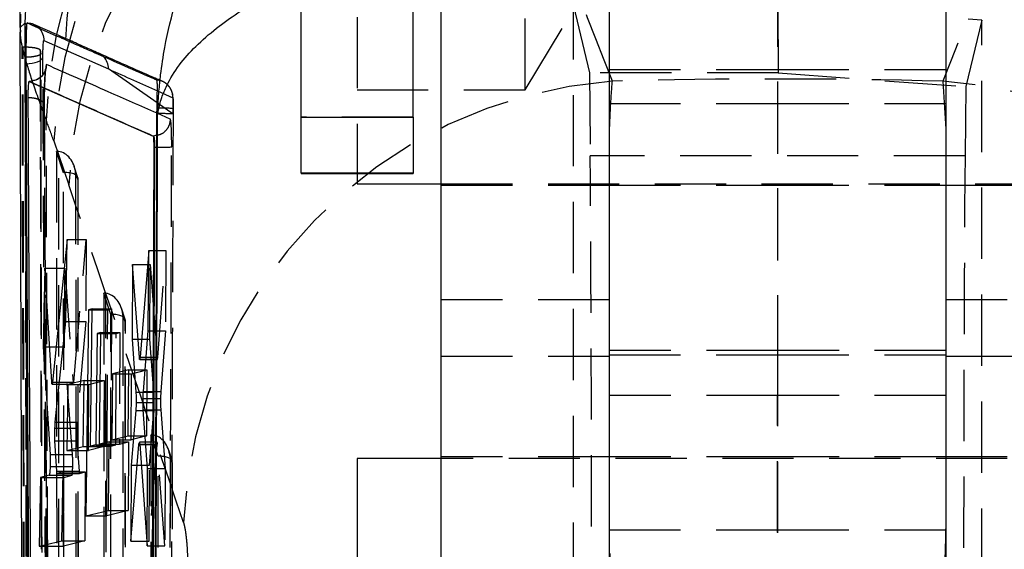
# Model space of a CAD drawing. Extents: x 41 to 411, y 12 to 288.
# Tile 15 of 24: x 253 to 271, y 254 to 264. Entities that reach past the tile are written whole.
import ezdxf

# ---------------------------------------------------------------- set-up
doc = ezdxf.new("R2010")
doc.units = 0
doc.linetypes.add('HIDDEN', pattern=[1.905, 1.27, -0.635])
doc.layers.get('0').update_dxf_attribs({"linetype": 'CONTINUOUS'})

msp = doc.modelspace()

# ---------------------------------------------------------------- linework, layer by layer
at = {"color": 7, "linetype": 'HIDDEN'}
for p, q in [((266.904568, 270.255849), (266.904568, 257.782225)), ((266.904568, 266.463798), (266.904568, 257.782225)), ((259.404569, 265.706519), (259.404569, 261.014641)), ((262.404569, 262.505849), (262.404569, 265.50585)), ((262.404569, 262.505849), (263.305859, 264.005849)), ((263.261203, 249.710693), (263.26121, 263.999536)), ((263.26121, 263.999536), (263.548034, 262.805142)), ((266.905178, 264.001577), (266.915211, 262.805142)), ((253.401554, 263.853385), (253.397377, 263.534651)), ((270.547927, 263.744826), (270.258756, 262.561583)), ((270.547927, 263.744826), (270.302817, 263.762281)), ((270.547933, 249.965403), (270.547927, 263.744826)), ((253.431849, 263.270123), (253.479517, 263.082396)), ((253.431861, 263.26371), (253.431849, 263.270123)), ((253.431849, 263.270123), (253.445651, 263.270123)), ((253.467042, 249.723183), (253.431861, 263.26371)), ((253.765384, 263.152274), (253.74963, 263.214503)), ((253.74963, 263.214503), (253.749641, 263.208729)), ((253.749641, 263.208729), (253.765392, 263.147325)), ((253.765392, 263.147325), (253.765384, 263.152274)), ((253.769101, 261.408694), (253.765392, 263.147325)), ((253.771409, 261.410507), (253.767753, 263.148642)), ((263.548034, 262.805142), (263.562298, 261.325064)), ((266.915211, 262.805142), (263.548034, 262.805142)), ((263.904568, 262.866696), (266.904568, 262.866696)), ((266.904568, 262.866696), (269.904568, 262.866696)), ((266.915211, 262.805142), (270.258756, 262.561583)), ((269.85169, 262.657592), (269.904568, 261.805674)), ((270.258756, 262.561583), (270.246839, 261.325064)), ((255.841452, 262.485533), (256.11699, 262.362323)), ((259.404569, 262.505849), (262.404569, 262.505849)), ((256.121925, 262.073038), (255.838092, 262.270925)), ((263.904568, 262.260782), (266.904568, 262.260782)), ((266.904568, 262.260782), (269.904568, 262.260782)), ((256.072166, 261.983503), (255.835337, 262.087497)), ((256.122814, 262.169845), (256.121925, 262.073038)), ((256.121925, 262.073038), (256.122392, 262.073327)), ((260.404568, 262.014439), (258.404568, 262.014439)), ((253.993429, 261.59293), (254.260996, 260.810801)), ((254.042965, 261.40755), (254.048366, 248.225428)), ((254.169614, 261.027363), (254.042965, 261.40755)), ((254.087566, 248.228979), (254.082168, 261.405082)), ((270.246839, 261.325064), (263.562298, 261.325064)), ((254.426179, 260.93772), (254.35953, 261.13779)), ((254.174956, 247.987294), (254.169614, 261.027363)), ((254.383909, 261.024759), (254.389063, 248.443758)), ((254.426817, 260.895947), (254.383909, 261.024759)), ((254.431953, 248.363076), (254.426817, 260.895947)), ((254.434834, 248.313964), (254.429671, 260.91621)), ((260.904568, 260.830849), (272.904568, 260.830849)), ((260.904568, 260.805849), (263.904568, 260.805849)), ((263.904568, 260.805849), (266.904568, 260.805849)), ((266.904568, 260.805849), (269.904568, 260.805849)), ((269.904568, 260.805849), (272.904568, 260.805849)), ((254.230251, 259.833708), (254.570919, 259.833708)), ((254.35329, 257.291721), (254.570919, 259.833708)), ((254.570919, 259.833708), (254.56511, 258.377304)), ((255.687342, 259.639126), (255.993707, 259.639126)), ((255.848439, 257.738837), (255.993707, 259.639126)), ((255.993707, 259.639126), (255.987999, 258.208287)), ((255.401275, 259.389494), (255.715612, 259.389494)), ((255.710313, 258.061271), (255.715612, 259.389494)), ((255.715612, 259.389494), (255.835136, 257.734674)), ((253.83186, 259.32786), (254.189106, 259.32786)), ((254.183501, 257.923089), (254.189106, 259.32786)), ((254.189106, 259.32786), (254.340648, 257.292851)), ((254.884885, 258.880189), (254.889898, 246.642394)), ((255.011533, 258.500001), (254.884885, 258.880189)), ((254.929098, 246.645945), (254.924087, 258.877721)), ((263.904568, 258.760483), (260.904568, 258.760483)), ((272.904568, 258.760483), (269.904568, 258.760483)), ((254.680899, 258.585433), (254.956694, 258.585433)), ((254.681109, 258.601659), (255.021434, 258.601659)), ((254.947015, 256.152962), (254.956694, 258.585433)), ((254.956694, 258.585433), (255.021434, 258.601659)), ((255.016489, 246.40426), (255.011533, 258.500001)), ((255.021434, 258.601659), (255.01169, 256.152962)), ((255.268098, 258.410359), (255.20145, 258.610429)), ((254.206698, 258.377304), (254.56511, 258.377304)), ((254.56511, 258.377304), (254.409799, 256.583544)), ((255.225827, 258.497397), (255.230595, 246.860724)), ((255.268737, 258.368587), (255.225827, 258.497397)), ((255.273485, 246.780042), (255.268737, 258.368587)), ((255.276367, 246.73093), (255.27159, 258.388849)), ((254.834541, 258.164071), (255.108269, 258.164071)), ((254.834731, 258.180296), (255.173009, 258.180296)), ((255.100356, 256.175184), (255.108269, 258.164071)), ((255.108269, 258.164071), (255.173009, 258.180296)), ((255.173009, 258.180296), (255.165095, 256.19141)), ((255.680604, 258.208287), (255.987999, 258.208287)), ((255.987999, 258.208287), (255.903986, 257.129566)), ((255.49739, 258.061271), (255.710313, 258.061271)), ((255.777375, 257.117343), (255.710313, 258.061271)), ((253.919665, 257.923089), (254.183501, 257.923089)), ((254.328586, 256.005238), (254.183501, 257.923089)), ((266.904568, 257.861354), (263.904568, 257.861354)), ((269.904568, 257.861354), (266.904568, 257.861354)), ((255.521024, 257.734674), (255.835136, 257.734674)), ((255.638582, 257.696972), (255.841443, 257.696972)), ((255.642022, 257.738836), (255.848439, 257.738837)), ((260.904568, 257.756058), (263.904568, 257.756058)), ((263.904568, 257.782225), (266.904568, 257.782225)), ((266.904568, 257.782225), (266.904568, 257.05585)), ((266.904568, 257.782225), (269.904568, 257.782225)), ((266.904568, 257.782225), (266.904568, 250.861999)), ((269.904568, 257.756058), (272.904568, 257.756058)), ((255.33262, 257.512283), (255.655021, 257.512283)), ((255.377637, 257.441797), (255.655021, 257.512283)), ((255.655021, 257.512283), (255.650333, 256.33725)), ((253.959058, 257.292851), (254.340648, 257.292851)), ((254.094598, 257.291721), (254.35329, 257.291721)), ((254.537832, 257.321719), (254.894795, 257.321719)), ((254.617407, 257.251243), (254.894795, 257.321719)), ((254.894795, 257.321719), (254.890108, 256.146688)), ((255.332079, 257.441797), (255.377637, 257.441797)), ((255.372949, 256.266808), (255.377637, 257.441797)), ((254.091055, 257.257409), (254.34685, 257.257409)), ((254.536842, 257.251243), (254.617407, 257.251243)), ((254.61272, 256.076256), (254.617407, 257.251243)), ((255.59195, 257.129566), (255.903986, 257.129566)), ((255.592621, 257.117343), (255.777375, 257.117343)), ((255.586354, 256.929421), (255.780958, 256.929421)), ((255.586646, 257.001664), (255.899092, 257.001664)), ((266.904568, 257.05585), (263.904568, 257.05585)), ((266.904568, 250.80585), (266.904568, 257.05585)), ((269.904568, 257.05585), (266.904568, 257.05585)), ((255.59009, 256.800742), (255.902641, 256.800742)), ((255.590788, 256.791454), (255.776034, 256.791454)), ((255.701339, 255.812072), (255.776034, 256.791454)), ((255.902641, 256.800742), (255.978211, 255.754489)), ((254.021471, 256.583545), (254.409799, 256.583544)), ((254.014683, 256.472343), (254.404802, 256.472343)), ((254.014888, 256.247692), (254.407968, 256.247692)), ((254.407968, 256.247692), (254.447547, 255.705252)), ((254.982346, 256.231974), (255.326944, 256.231974)), ((255.031033, 256.266808), (255.372949, 256.266808)), ((255.165095, 256.19141), (255.326944, 256.231974)), ((255.326944, 256.231974), (255.322064, 255.005839)), ((255.323598, 256.33725), (255.650333, 256.33725)), ((255.650333, 256.33725), (255.372949, 256.266808)), ((255.837302, 256.225115), (255.633327, 256.225115)), ((255.726803, 256.352828), (255.731431, 245.05936)), ((255.853452, 255.97264), (255.726803, 256.352828)), ((255.770631, 245.062912), (255.766006, 256.35036)), ((254.228237, 256.076256), (254.61272, 256.076256)), ((254.521329, 256.146688), (254.890108, 256.146688)), ((254.890108, 256.146688), (254.61272, 256.076256)), ((254.981509, 256.152962), (255.01169, 256.152962)), ((254.981744, 256.175184), (255.100356, 256.175184)), ((254.981916, 256.19141), (255.165095, 256.19141)), ((255.01169, 256.152962), (255.100356, 256.175184)), ((255.513003, 256.184405), (255.830389, 256.184405)), ((255.63622, 256.186604), (255.843674, 256.186604)), ((255.830389, 256.184405), (255.695936, 254.457907)), ((255.972709, 254.375124), (255.843674, 256.186604)), ((256.110016, 255.882997), (256.043369, 256.083068)), ((254.030191, 256.005238), (254.328586, 256.005238)), ((255.858021, 244.821226), (255.853452, 255.97264)), ((256.067746, 255.970036), (256.072127, 245.27769)), ((256.110656, 255.841225), (256.067746, 255.970036)), ((263.904568, 255.960483), (260.904568, 255.960483)), ((272.904568, 255.935483), (260.904568, 255.935483)), ((266.904568, 255.960483), (263.904568, 255.960483)), ((269.904568, 255.960483), (266.904568, 255.960483)), ((272.904568, 255.960483), (269.904568, 255.960483)), ((254.043764, 255.790221), (254.332111, 255.790221)), ((254.049126, 255.705252), (254.447547, 255.705252)), ((254.16189, 255.693549), (254.554404, 255.693549)), ((254.453966, 255.668042), (254.554404, 255.693549)), ((254.554404, 255.693549), (254.549513, 254.467411)), ((255.481218, 255.812072), (255.701339, 255.812072)), ((255.668677, 255.754489), (255.978211, 255.754489)), ((255.695936, 254.457907), (255.701339, 255.812072)), ((255.978211, 255.754489), (255.972709, 254.375124)), ((256.115018, 245.197008), (256.110656, 255.841225)), ((256.117899, 245.147896), (256.11351, 255.861488)), ((254.160227, 255.596952), (254.17422, 255.596952)), ((254.160868, 255.63417), (254.320643, 255.63417)), ((254.161451, 255.668042), (254.453966, 255.668042)), ((254.169329, 254.370875), (254.17422, 255.596952)), ((254.17422, 255.596952), (254.320643, 255.63417)), ((255.322064, 255.005839), (254.942072, 254.910601)), ((254.942072, 254.910601), (254.942426, 254.99951)), ((254.969347, 255.005839), (255.322064, 255.005839)), ((254.564178, 254.910601), (254.942072, 254.910601)), ((263.904568, 254.661354), (266.904568, 254.661354)), ((266.904568, 254.661354), (269.904568, 254.661354)), ((254.140788, 254.467411), (254.549513, 254.467411)), ((254.549513, 254.467411), (254.169329, 254.370875)), ((253.7337, 254.370875), (254.169329, 254.370875)), ((255.365614, 254.457907), (255.695936, 254.457907)), ((255.661759, 254.375124), (255.972709, 254.375124))]:
    msp.add_line(p, q, dxfattribs=at)
at = {"color": 7, "linetype": 'CONTINUOUS'}
for p, q in [((260.904568, 250.818875), (260.904568, 264.018875)), ((263.904568, 250.818875), (263.904568, 264.018875)), ((269.904568, 264.018875), (269.904568, 250.818875)), ((258.404568, 262.017665), (258.404568, 263.917665)), ((260.404568, 262.017665), (260.404568, 263.917665)), ((253.477137, 263.68896), (253.392057, 263.614868)), ((253.392057, 263.614868), (253.397821, 263.529887)), ((253.509979, 263.666474), (253.477137, 263.68896)), ((253.477137, 263.68896), (253.47972, 263.116683)), ((253.509979, 263.666474), (253.508016, 263.654363)), ((253.520509, 263.695098), (253.509979, 263.666474)), ((253.38633, 263.529815), (253.433378, 250.080725)), ((253.816967, 263.384212), (254.970514, 262.875795)), ((253.47972, 263.116683), (253.478937, 262.968231)), ((253.478937, 262.968232), (253.496373, 262.968232)), ((253.560443, 262.655073), (253.554489, 262.655073)), ((253.55468, 262.655048), (255.766737, 261.680533)), ((253.55468, 262.655048), (253.560921, 262.655048)), ((253.560921, 262.655048), (253.561072, 262.655038)), ((255.835161, 262.060522), (255.835244, 262.079595)), ((255.846583, 262.052458), (255.835161, 262.060522)), ((255.835244, 262.079595), (255.836416, 262.179816)), ((258.404568, 261.017464), (258.404568, 262.017665)), ((258.404568, 262.017665), (260.404568, 262.017665)), ((260.404568, 262.017665), (260.404568, 261.017464)), ((255.766737, 261.680533), (255.768109, 261.680533)), ((255.768109, 261.680533), (255.768165, 261.680528)), ((255.833918, 261.693668), (255.768165, 261.680528)), ((255.776829, 261.480864), (255.741123, 252.439948)), ((255.793322, 261.480864), (255.758848, 252.439948)), ((255.776829, 261.480864), (255.793322, 261.480864)), ((255.793322, 261.480864), (255.834161, 261.480791)), ((260.404568, 261.017464), (258.404568, 261.017464)), ((258.404568, 261.017464), (258.404568, 261.014641)), ((258.404568, 261.014641), (260.404568, 261.014641)), ((259.404569, 261.014641), (259.404569, 260.830849)), ((260.404568, 261.017464), (260.404568, 261.014641)), ((259.404569, 260.830849), (260.904568, 260.830849)), ((254.230251, 259.833708), (253.972234, 257.291721)), ((254.206698, 258.377304), (254.230251, 259.833708)), ((255.687342, 259.639126), (255.534892, 257.738837)), ((255.680604, 258.208287), (255.687342, 259.639126)), ((255.401275, 259.389494), (255.391948, 258.061271)), ((255.521024, 257.734674), (255.401275, 259.389494)), ((253.83186, 259.32786), (253.80479, 257.923089)), ((253.959058, 257.292851), (253.83186, 259.32786)), ((254.614032, 258.585433), (254.564178, 254.910601)), ((254.681109, 258.601659), (254.614032, 258.585433)), ((254.614032, 258.585433), (254.680899, 258.585433)), ((254.649514, 256.152962), (254.681109, 258.601659)), ((254.021471, 256.583544), (254.206698, 258.377304)), ((254.767443, 258.164071), (254.743148, 256.175184)), ((254.834731, 258.180296), (254.767443, 258.164071)), ((254.767443, 258.164071), (254.834541, 258.164071)), ((254.811503, 256.19141), (254.834731, 258.180296)), ((255.59195, 257.129566), (255.680604, 258.208287)), ((255.391948, 258.061271), (255.459354, 257.117343)), ((255.391948, 258.061271), (255.49739, 258.061271)), ((253.80479, 257.923089), (253.927842, 256.005238)), ((253.80479, 257.923089), (253.919665, 257.923089)), ((255.527524, 257.696972), (255.638582, 257.696972)), ((255.33262, 257.512283), (255.042807, 257.441797)), ((255.323598, 256.33725), (255.33262, 257.512283)), ((253.972234, 257.291721), (254.094598, 257.291721)), ((254.537832, 257.321719), (254.247424, 257.251243)), ((254.521329, 256.146688), (254.537832, 257.321719)), ((255.042807, 257.441797), (255.031033, 256.266808)), ((255.042807, 257.441797), (255.332079, 257.441797)), ((253.965061, 257.257409), (254.091055, 257.257409)), ((254.247424, 257.251243), (254.228237, 256.076256)), ((254.247424, 257.251243), (254.536842, 257.251243)), ((255.459354, 257.117343), (255.592621, 257.117343)), ((255.462654, 256.929421), (255.586354, 256.929421)), ((255.457152, 256.791454), (255.375693, 255.812072)), ((255.668677, 255.754489), (255.59009, 256.800742)), ((254.049126, 255.705252), (254.014888, 256.247692)), ((254.982346, 256.231974), (254.811503, 256.19141)), ((254.969347, 255.005839), (254.982346, 256.231974)), ((255.031033, 256.266808), (255.323598, 256.33725)), ((255.513003, 256.184405), (255.516755, 256.215679)), ((255.633327, 256.225115), (255.520377, 256.225115)), ((254.228237, 256.076256), (254.521329, 256.146688)), ((254.743148, 256.175184), (254.649514, 256.152962)), ((254.649514, 256.152962), (254.981509, 256.152962)), ((254.743148, 256.175184), (254.981744, 256.175184)), ((254.811503, 256.19141), (254.981916, 256.19141)), ((254.942426, 254.99951), (254.947015, 256.152962)), ((255.365614, 254.457907), (255.513003, 256.184405)), ((255.527025, 256.186604), (255.661759, 254.375124)), ((260.904568, 255.935483), (259.404569, 255.935483)), ((259.404569, 255.935483), (259.404569, 253.98085)), ((253.928416, 255.790221), (254.043764, 255.790221)), ((254.16189, 255.693549), (254.0554, 255.668042)), ((254.140788, 254.467411), (254.16189, 255.693549)), ((255.375693, 255.812072), (255.365614, 254.457907)), ((255.375693, 255.812072), (255.481218, 255.812072)), ((255.661759, 254.375124), (255.668677, 255.754489)), ((253.758676, 255.596952), (253.7337, 254.370875)), ((253.914008, 255.63417), (253.758676, 255.596952)), ((253.758676, 255.596952), (254.160227, 255.596952)), ((254.0554, 255.668042), (254.161451, 255.668042)), ((254.564178, 254.910601), (254.969347, 255.005839)), ((253.7337, 254.370875), (254.140788, 254.467411))]:
    msp.add_line(p, q, dxfattribs=at)
at = {"color": 8, "linetype": 'CONTINUOUS'}
for p, q in [((253.801858, 262.780568), (253.800348, 263.092277)), ((255.838092, 262.270925), (254.970514, 262.875795)), ((255.534892, 257.738836), (255.642022, 257.738836)), ((255.457152, 256.791454), (255.590788, 256.791454)), ((255.527025, 256.186604), (255.63622, 256.186604)), ((253.927842, 256.005238), (254.030191, 256.005238)), ((253.914008, 255.63417), (254.160868, 255.63417))]:
    msp.add_line(p, q, dxfattribs=at)
at = {"color": 7, "linetype": 'CONTINUOUS', "flags": 128}
msp.add_lwpolyline([(253.496373, 262.968232), (253.553578, 262.970763), (253.608745, 262.977856), (253.659911, 262.989258), (253.705253, 263.004564), (253.743157, 263.02323), (253.772274, 263.044589), (253.791565, 263.067881), (253.800348, 263.092277)], dxfattribs=at)
at = {"color": 7, "linetype": 'HIDDEN', "flags": 128}
msp.add_lwpolyline([(256.123473, 262.196821), (256.123972, 262.246674), (256.122993, 262.333326), (256.1149, 262.423472), (256.101118, 262.474909), (256.068237, 262.540901), (255.990781, 262.621586), (255.953464, 262.644481), (255.946542, 262.647962), (255.945738, 262.648352), (255.94534, 262.648545), (255.94529, 262.648568), (255.945265, 262.64858), (255.945259, 262.648583), (255.945255, 262.648585), (255.945248, 262.648588)], dxfattribs=at)
at = {"color": 7, "linetype": 'CONTINUOUS'}
for centre, radius, start, end in [((261.604959, 263.498278), 8.130058, 95.1486209, 178.6560704), ((262.326552, 263.047999), 8.130063, 95.1499, 177.5697428)]:
    msp.add_arc(centre, radius, start, end, dxfattribs=at)
at = {"color": 7, "linetype": 'HIDDEN'}
for centre, radius, start, end in [((262.125547, 261.763803), 8.268108, 96.4583925, 178.6454022), ((262.239856, 261.232795), 8.254286, 96.3339421, 177.499389), ((262.507422, 260.450667), 8.254286, 96.3339435, 177.4993912), ((254.66692, 262.880732), 0.303463, 44.6952096, 88.0504506), ((264.575898, 254.402452), 8.278275, 94.2844242, 177.2864389), ((269.297699, 254.465168), 8.211134, 2.2977189, 86.1314179), ((255.89436, 258.207201), 3.872846, 86.6244986, 90.8746216), ((255.858266, 258.689227), 3.490657, 85.6535355, 90.3586461), ((255.892325, 265.023021), 3.542707, 269.059292, 273.3177566)]:
    msp.add_arc(centre, radius, start, end, dxfattribs=at)
at = {"color": 8, "linetype": 'CONTINUOUS'}
msp.add_arc((254.666398, 262.880284), 0.30415, 359.1543078, 44.6860128, dxfattribs=at)
at = {"color": 7, "linetype": 'HIDDEN'}
for centre, major_axis, ratio, start_param, end_param in [((266.904568, 200.13233), (-58.237927, 167.575501), 0.106273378, 5.057564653, 5.096419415), ((266.904568, 200.13233), (58.237927, 167.575501), 0.106273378, 1.186765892, 1.225620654), ((266.904568, 229.464003), (60.9, 0), 0.545690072, 1.522384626, 1.619208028), ((254.075648, 245.764104), (-1.057254, 17.302629), 0.124031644, 5.859812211, 5.91580629), ((254.040181, 261.132982), (0.307379, 0.003647), 0.893195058, 1.423183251, 1.55114341), ((254.082277, 261.006614), (-0.064507, 0.397232), 0.749195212, 4.636679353, 6.07009317), ((263.544495, 252.087609), (-0.000612, 10.150712), 0.004362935, 4.403915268, 5.855745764), ((270.264641, 252.087609), (0.000612, 10.150712), 0.004362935, 0.427439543, 1.855526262), ((254.125187, 260.877803), (0.303608, 0.049303), 0.468325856, 6.070270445, 7.631644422), ((258.861077, 199.64849), (-50.928374, 165.362293), 0.083800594, 5.026466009, 5.065320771), ((254.8821, 258.605621), (0.307379, 0.003647), 0.893195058, 1.423183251, 1.55114341), ((254.924196, 258.479253), (-0.064507, 0.397232), 0.749195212, 4.636679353, 6.07009317), ((254.967106, 258.350442), (0.303608, 0.049303), 0.468325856, 6.070270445, 7.631644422), ((255.842406, 257.900104), (0.000966, 0.203132), 0.055027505, 2.522745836, 3.795449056), ((255.769733, 256.951882), (0.000985, 0.207144), 0.055027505, 4.604004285, 5.637851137), ((255.910071, 256.965932), (0.000978, 0.20571), 0.055027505, 0.651287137, 1.396469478), ((255.76982, 256.953622), (0.000979, 0.205902), 0.055027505, 3.805741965, 4.594841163), ((255.910216, 256.968012), (0.000988, 0.207779), 0.055027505, 1.408378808, 2.50680198), ((254.415377, 256.413525), (0.000978, 0.205824), 0.055027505, 0.598994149, 1.281251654), ((255.766116, 255.951892), (-0.064507, 0.397232), 0.749195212, 4.636679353, 6.07009317), ((255.836337, 256.021621), (0.000967, 0.203493), 0.055027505, 5.658091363, 6.927038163), ((255.809025, 255.823081), (0.303608, 0.049303), 0.468325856, 0.075709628, 1.348459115), ((254.454768, 255.870465), (0.000962, 0.202444), 0.055027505, 2.525681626, 3.155894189)]:
    msp.add_ellipse(centre, major_axis=major_axis, ratio=ratio, start_param=start_param, end_param=end_param, dxfattribs=at)
at = {"color": 7, "linetype": 'CONTINUOUS'}
for points, knots in [([(253.392057, 263.614868), (253.392481, 263.660782), (253.395731, 264.012804), (253.45929, 264.82018), (253.725388, 266.014621), (254.242122, 267.288115), (254.969051, 268.454546), (255.877985, 269.485302), (256.949977, 270.34641), (258.149177, 271.015103), (259.444304, 271.485445), (260.349702, 271.610773), (260.802401, 271.673438)], [0, 0, 0, 0, 0.011482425, 0.08803525, 0.202035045, 0.316034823, 0.43003067, 0.544026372, 0.658019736, 0.772013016, 0.886006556, 1, 1, 1, 1]), ([(253.508016, 263.654363), (253.505547, 263.634976), (253.499731, 263.589305), (253.491282, 263.470558), (253.484014, 263.311922), (253.480785, 263.188), (253.479831, 263.124107), (253.47972, 263.116683)], [0, 0, 0, 0, 0.19070872, 0.449263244, 0.707732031, 0.966040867, 1, 1, 1, 1]), ([(253.508016, 263.654363), (253.507027, 263.634977), (253.504698, 263.589325), (253.501311, 263.470612), (253.498419, 263.312427), (253.496516, 263.135051), (253.496424, 263.024612), (253.496378, 262.968231)], [0, 0, 0, 0, 0.1544402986, 0.3636872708, 0.5728267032, 0.7819242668, 1, 1, 1, 1]), ([(254.203801, 263.39274), (254.195201, 263.396538), (254.142214, 263.419938), (253.94588, 263.506681), (253.726738, 263.603669), (253.55243, 263.680952), (253.520509, 263.695104)], [0, 0, 0, 0, 0.037599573, 0.231650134, 0.859293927, 1, 1, 1, 1]), ([(253.800348, 263.092275), (253.800393, 263.115069), (253.800481, 263.159568), (253.802388, 263.230824), (253.805282, 263.29461), (253.808985, 263.345285), (253.813088, 263.378965), (253.815675, 263.38246), (253.816967, 263.384206)], [0, 0, 0, 0, 0.173764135, 0.339223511, 0.504566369, 0.669835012, 0.835108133, 1, 1, 1, 1]), ([(254.677244, 263.18402), (254.666202, 263.18888), (254.61049, 263.213402), (254.468314, 263.276024), (254.321618, 263.340723), (254.219651, 263.385742), (254.203801, 263.39274)], [0, 0, 0, 0, 0.069746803, 0.351936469, 0.899264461, 1, 1, 1, 1]), ([(255.832404, 262.678013), (255.823134, 262.682053), (255.768407, 262.705904), (255.532206, 262.808933), (255.155418, 262.973765), (254.82681, 263.118255), (254.677244, 263.18402)], [0, 0, 0, 0, 0.02386524, 0.140887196, 0.608975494, 1, 1, 1, 1]), ([(253.478937, 262.968232), (253.488037, 260.998389), (253.506237, 257.058704), (253.527047, 253.118986), (253.537452, 251.149127)], [0, 0, 0, 0, 0.500000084, 1, 1, 1, 1]), ([(253.496373, 262.968232), (253.505805, 260.978843), (253.524484, 257.039156), (253.545837, 253.09944), (253.556408, 251.149127)], [0, 0, 0, 0, 0.504961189, 1, 1, 1, 1]), ([(253.865008, 262.952994), (253.859689, 262.91378), (253.849049, 262.835353), (253.778434, 262.737134), (253.67887, 262.668523), (253.600338, 262.659533), (253.561072, 262.655038)], [0, 0, 0, 0, 0.249999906, 0.5000007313, 0.7500008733, 1, 1, 1, 1]), ([(253.842551, 262.850508), (253.8384, 262.839928), (253.825643, 262.807423), (253.780965, 262.744239), (253.712778, 262.688892), (253.65749, 262.674321), (253.632722, 262.667793)], [0, 0, 0, 0, 0.143028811, 0.439462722, 0.748887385, 1, 1, 1, 1]), ([(253.538021, 262.363626), (253.538056, 262.384006), (253.53813, 262.427309), (253.539933, 262.4979), (253.542863, 262.563001), (253.54653, 262.61515), (253.549193, 262.63412), (253.550492, 262.643375)], [0, 0, 0, 0, 0.1894797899, 0.4026114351, 0.6048390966, 0.8072239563, 1, 1, 1, 1]), ([(253.550492, 262.643375), (253.550579, 262.643859), (253.552005, 262.651797), (253.553385, 262.653472), (253.55468, 262.655045)], [0, 0, 0, 0, 0.061008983, 1, 1, 1, 1]), ([(253.561072, 262.655038), (253.927245, 262.493306), (254.658999, 262.170102), (255.398605, 261.843635), (255.768109, 261.680533)], [0, 0, 0, 0, 0.500404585, 1, 1, 1, 1]), ([(255.836416, 262.179816), (255.837537, 262.239888), (255.839885, 262.365768), (255.842527, 262.523421), (255.841563, 262.631583), (255.837336, 262.672529), (255.833357, 262.676957), (255.832404, 262.678018)], [0, 0, 0, 0, 0.233022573, 0.488287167, 0.709340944, 0.930351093, 1, 1, 1, 1]), ([(253.593827, 251.995604), (253.592886, 252.157704), (253.587694, 253.051917), (253.568033, 256.507927), (253.551151, 259.801829), (253.538021, 262.363626)], [0, 0, 0, 0, 0.046903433, 0.258739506, 1, 1, 1, 1]), ([(255.799321, 251.741438), (255.800008, 251.923727), (255.803757, 252.917888), (255.816399, 256.357579), (255.827115, 259.614986), (255.835161, 262.060522)], [0, 0, 0, 0, 0.052995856, 0.289025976, 1, 1, 1, 1]), ([(255.811343, 251.620767), (255.817507, 253.340823), (255.829967, 256.818037), (255.841005, 260.295284), (255.846583, 262.052458)], [0, 0, 0, 0, 0.494665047, 1, 1, 1, 1]), ([(255.766737, 261.680533), (255.767991, 261.677677), (255.770498, 261.671967), (255.773661, 261.635239), (255.775903, 261.582319), (255.776851, 261.527386), (255.776835, 261.492709), (255.776829, 261.480864)], [0, 0, 0, 0, 0.221085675, 0.442155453, 0.663425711, 0.885022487, 1, 1, 1, 1]), ([(255.768165, 261.680528), (255.770067, 261.679304), (255.775093, 261.676071), (255.782546, 261.651595), (255.789104, 261.604921), (255.793055, 261.545284), (255.793239, 261.50161), (255.793327, 261.480864)], [0, 0, 0, 0, 0.135085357, 0.356870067, 0.578403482, 0.799731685, 1, 1, 1, 1]), ([(255.534892, 257.738836), (255.533689, 257.7267), (255.531284, 257.702428), (255.527239, 257.693535), (255.523671, 257.704629), (255.521825, 257.725575), (255.521024, 257.734674)], [0, 0, 0, 0, 0.265360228, 0.530702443, 0.796153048, 1, 1, 1, 1]), ([(253.963958, 257.258274), (253.962708, 257.262438), (253.960848, 257.268635), (253.9595, 257.286868), (253.959058, 257.292851)], [0, 0, 0, 0, 0.6718314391, 1, 1, 1, 1]), ([(253.972234, 257.291721), (253.970827, 257.28018), (253.968393, 257.260215), (253.96605, 257.259872), (253.965061, 257.259727)], [0, 0, 0, 0, 0.578031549, 1, 1, 1, 1]), ([(255.459353, 257.117337), (255.460223, 257.101518), (255.461963, 257.069879), (255.463201, 257.002552), (255.46284, 256.954307), (255.462654, 256.929421)], [0, 0, 0, 0, 0.326221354, 0.652456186, 1, 1, 1, 1]), ([(255.586646, 257.001664), (255.587148, 257.024009), (255.588154, 257.068696), (255.590347, 257.109149), (255.591711, 257.126528), (255.59195, 257.129567)], [0, 0, 0, 0, 0.4521199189, 0.9042125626, 1, 1, 1, 1]), ([(255.462654, 256.929421), (255.462199, 256.90675), (255.461288, 256.861409), (255.45905, 256.816447), (255.457538, 256.796538), (255.457152, 256.791454)], [0, 0, 0, 0, 0.426818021, 0.853624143, 1, 1, 1, 1]), ([(255.59009, 256.800742), (255.589182, 256.816438), (255.587367, 256.847833), (255.586128, 256.913449), (255.586149, 256.966684), (255.586561, 256.995687), (255.586646, 257.001664)], [0, 0, 0, 0, 0.306888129, 0.61379951, 0.920409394, 1, 1, 1, 1]), ([(254.014683, 256.472343), (254.015594, 256.49415), (254.017435, 256.538238), (254.020116, 256.568335), (254.021471, 256.583545)], [0, 0, 0, 0, 0.494618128, 1, 1, 1, 1]), ([(254.014888, 256.247692), (254.014172, 256.263532), (254.012741, 256.295213), (254.012333, 256.361258), (254.013114, 256.422652), (254.01426, 256.458937), (254.014683, 256.472343)], [0, 0, 0, 0, 0.279082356, 0.558194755, 0.836767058, 1, 1, 1, 1]), ([(255.520377, 256.224131), (255.520503, 256.224451), (255.521964, 256.228174), (255.524378, 256.215757), (255.526228, 256.195381), (255.527025, 256.186605)], [0, 0, 0, 0, 0.050913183, 0.591227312, 1, 1, 1, 1]), ([(253.927842, 256.005238), (253.928571, 255.99045), (253.93003, 255.960873), (253.930538, 255.897674), (253.92987, 255.838466), (253.928805, 255.803138), (253.928416, 255.790221)], [0, 0, 0, 0, 0.2798591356, 0.5597106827, 0.8390093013, 1, 1, 1, 1]), ([(253.928416, 255.790221), (253.927551, 255.76848), (253.925823, 255.725001), (253.922019, 255.674322), (253.917912, 255.641015), (253.915272, 255.636385), (253.914008, 255.63417)], [0, 0, 0, 0, 0.255029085, 0.51003895, 0.765565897, 1, 1, 1, 1]), ([(254.0554, 255.668042), (254.054094, 255.669722), (254.051657, 255.672859), (254.049929, 255.694978), (254.049126, 255.705252)], [0, 0, 0, 0, 0.535512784, 1, 1, 1, 1])]:
    msp.add_open_spline(points, degree=3, knots=knots, dxfattribs=at)
at = {"color": 8, "linetype": 'CONTINUOUS'}
for points, knots in [([(255.846583, 262.052458), (255.846751, 262.058045), (255.846947, 262.064572), (255.847285, 262.075243), (255.847688, 262.087565), (255.84851, 262.111098), (255.850045, 262.150893), (255.853034, 262.217701), (255.859227, 262.329919), (255.872944, 262.518652), (255.905515, 262.837263), (255.988504, 263.381255), (256.22075, 264.345463), (256.720454, 265.564618), (257.555146, 266.839869), (258.502036, 267.856447), (259.545397, 268.644817), (260.333693, 269.119219), (260.811628, 269.300455), (260.904568, 269.335699)], [0, 0, 0, 0, 0.001864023, 0.002178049, 0.003559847, 0.005975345, 0.010030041, 0.016837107, 0.028268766, 0.047483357, 0.079861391, 0.134815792, 0.23010188, 0.407284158, 0.562930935, 0.718514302, 0.844117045, 0.969686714, 1, 1, 1, 1]), ([(255.846583, 262.052458), (255.846908, 262.054897), (255.847287, 262.057747), (255.847929, 262.06241), (255.848678, 262.067791), (255.850165, 262.078076), (255.852822, 262.095453), (255.857698, 262.124631), (255.86706, 262.173633), (255.886106, 262.256037), (255.927665, 262.395121), (256.026114, 262.632481), (256.284826, 263.053306), (256.824535, 263.582434), (257.611062, 264.102762), (258.245474, 264.370363), (258.520007, 264.486164)], [0, 0, 0, 0, 0.002734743, 0.003195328, 0.00522508, 0.008769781, 0.014720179, 0.024709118, 0.041482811, 0.069675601, 0.117180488, 0.197804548, 0.337592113, 0.597482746, 0.825815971, 1, 1, 1, 1]), ([(253.731981, 263.601438), (253.756832, 263.569967), (253.807134, 263.506263), (253.813658, 263.425221), (253.81696, 263.384216)], [0, 0, 0, 0, 0.4940192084, 1, 1, 1, 1]), ([(253.865008, 262.952994), (253.864962, 262.95301), (253.861806, 262.954084), (253.856262, 262.943864), (253.850852, 262.895352), (253.848775, 262.876737)], [0, 0, 0, 0, 0.009079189, 0.619768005, 1, 1, 1, 1]), ([(255.835337, 262.087497), (255.544963, 262.214985), (254.884548, 262.504939), (254.231129, 262.792096), (253.865008, 262.952994)], [0, 0, 0, 0, 0.439683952, 1, 1, 1, 1]), ([(254.970514, 262.875795), (255.118536, 262.809265), (255.407083, 262.679576), (255.699192, 262.549084), (255.841452, 262.485533)], [0, 0, 0, 0, 0.512990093, 1, 1, 1, 1])]:
    msp.add_open_spline(points, degree=3, knots=knots, dxfattribs=at)
at = {"color": 7, "linetype": 'HIDDEN'}
for points, knots in [([(253.520519, 263.695101), (253.559962, 263.693378), (253.602626, 263.691515), (253.636063, 263.668072), (253.638587, 263.666302)], [0, 0, 0, 0, 0.924503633, 1, 1, 1, 1]), ([(253.638587, 263.666302), (253.674309, 263.650482), (253.710946, 263.634256), (253.731469, 263.602238), (253.731981, 263.601438)], [0, 0, 0, 0, 0.975037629, 1, 1, 1, 1]), ([(254.790285, 263.157997), (254.621235, 263.232886), (254.234833, 263.404063), (253.853828, 263.572767), (253.639512, 263.667664)], [0, 0, 0, 0, 0.437496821, 1, 1, 1, 1]), ([(253.397821, 263.529887), (253.396139, 263.489404), (253.393746, 263.431799), (253.423128, 263.302224), (253.431861, 263.26371)], [0, 0, 0, 0, 0.702766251, 1, 1, 1, 1]), ([(253.479127, 249.723536), (253.473108, 251.979965), (253.461064, 256.495495), (253.450791, 261.011024), (253.445651, 263.270123)], [0, 0, 0, 0, 0.499704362, 1, 1, 1, 1]), ([(253.445651, 263.270123), (253.478988, 263.269529), (253.545643, 263.268342), (253.634776, 263.259052), (253.703701, 263.245069), (253.741343, 263.229332), (253.747338, 263.2186), (253.749628, 263.214502)], [0, 0, 0, 0, 0.212243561, 0.424378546, 0.63981921, 0.862447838, 1, 1, 1, 1]), ([(253.765384, 263.152274), (253.763793, 263.144805), (253.76061, 263.129865), (253.710791, 263.108948), (253.634185, 263.092763), (253.55151, 263.084282), (253.498344, 263.082889), (253.479517, 263.082396)], [0, 0, 0, 0, 0.223425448, 0.446949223, 0.667488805, 0.882252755, 1, 1, 1, 1]), ([(253.479524, 263.0785), (253.523991, 262.927587), (253.613257, 262.624637), (253.777382, 262.1816), (253.859749, 261.959261)], [0, 0, 0, 0, 0.4981463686, 1, 1, 1, 1]), ([(253.479524, 263.0785), (253.479825, 262.925896), (253.481572, 262.041176), (253.489268, 258.227997), (253.498763, 253.861385), (253.507535, 250.226897), (253.509239, 249.520867)], [0, 0, 0, 0, 0.0337677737, 0.1957685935, 0.8437714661, 1, 1, 1, 1]), ([(253.749641, 263.208729), (253.75005, 263.025691), (253.752094, 262.1105), (253.760873, 258.266707), (253.771308, 254.02822), (253.780822, 250.52188), (253.78239, 249.944167)], [0, 0, 0, 0, 0.041397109, 0.206985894, 0.869341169, 1, 1, 1, 1]), ([(255.936185, 262.652936), (255.878652, 262.678116), (255.492097, 262.847297), (255.115947, 263.014616), (254.79578, 263.157032)], [0, 0, 0, 0, 0.148834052, 1, 1, 1, 1]), ([(253.857886, 251.724762), (253.84815, 253.524822), (253.828216, 257.210118), (253.810779, 260.895359), (253.801858, 262.780568)], [0, 0, 0, 0, 0.488443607, 1, 1, 1, 1]), ([(253.848775, 262.876737), (253.847503, 262.867361), (253.843185, 262.835529), (253.837635, 262.753325), (253.831217, 262.633672), (253.826095, 262.491212), (253.823383, 262.341108), (253.823426, 262.257462), (253.823442, 262.226876)], [0, 0, 0, 0, 0.086044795, 0.292124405, 0.412836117, 0.64074053, 0.868631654, 1, 1, 1, 1]), ([(253.823932, 262.234327), (253.824123, 262.29453), (253.824487, 262.40944), (253.829853, 262.592977), (253.83724, 262.741506), (253.84471, 262.833723), (253.849331, 262.872762), (253.85114, 262.880455), (253.848554, 262.870487), (253.846347, 262.859305), (253.842617, 262.85066), (253.842551, 262.850508)], [0, 0, 0, 0, 0.208269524, 0.39752641, 0.594731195, 0.755414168, 0.855099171, 0.919905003, 0.961395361, 0.999319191, 1, 1, 1, 1]), ([(253.550492, 262.643375), (253.550677, 262.643787), (253.55423, 262.651734), (253.557665, 262.653434), (253.560922, 262.655045)], [0, 0, 0, 0, 0.051924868, 1, 1, 1, 1]), ([(256.11699, 262.362323), (256.116626, 262.382789), (256.115898, 262.423721), (256.099279, 262.483244), (256.07198, 262.538328), (256.033982, 262.586773), (255.987126, 262.626674), (255.933219, 262.656174), (255.880601, 262.673041), (255.846356, 262.676573), (255.832403, 262.678013)], [0, 0, 0, 0, 0.13008125, 0.260160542, 0.390242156, 0.520322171, 0.650403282, 0.780484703, 0.91056456, 1, 1, 1, 1]), ([(263.904568, 261.762696), (263.912321, 261.944882), (263.927052, 262.291069), (263.947677, 262.539773), (263.957447, 262.657592)], [0, 0, 0, 0, 0.526264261, 1, 1, 1, 1]), ([(253.823442, 262.226876), (253.823734, 262.231888), (253.824443, 262.244079), (253.815352, 262.270661), (253.782684, 262.304908), (253.71332, 262.33774), (253.627685, 262.358474), (253.565881, 262.362025), (253.538021, 262.363626)], [0, 0, 0, 0, 0.073713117, 0.179307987, 0.394108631, 0.608912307, 0.823705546, 1, 1, 1, 1]), ([(256.11699, 262.36233), (256.117623, 262.361409), (256.119468, 262.358724), (256.121736, 262.337658), (256.123213, 262.294228), (256.123583, 262.236013), (256.123069, 262.191779), (256.122814, 262.169845)], [0, 0, 0, 0, 0.117077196, 0.341277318, 0.563672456, 0.783645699, 1, 1, 1, 1]), ([(253.823442, 262.226876), (253.83195, 260.498625), (253.848967, 257.041866), (253.868105, 253.585058), (253.877674, 251.856525)], [0, 0, 0, 0, 0.4999627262, 1, 1, 1, 1]), ([(253.878295, 251.865292), (253.878293, 251.865467), (253.853659, 255.337315), (253.839803, 258.786171), (253.825948, 262.234854)], [0, 0, 0, 0, 0.000050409, 1, 1, 1, 1]), ([(256.121925, 262.073038), (256.121246, 261.870069), (256.117848, 260.855227), (256.106058, 257.409675), (256.093659, 254.167094), (256.084365, 251.736386)], [0, 0, 0, 0, 0.058907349, 0.29453671, 1, 1, 1, 1]), ([(256.122554, 262.073324), (256.122461, 262.095928), (256.12233, 262.128188), (256.123468, 262.160424), (256.123808, 262.170072)], [0, 0, 0, 0, 0.70069473, 1, 1, 1, 1]), ([(253.906127, 248.448236), (253.90129, 249.763275), (253.884713, 254.270295), (253.870099, 258.77144), (253.859749, 261.959261)], [0, 0, 0, 0, 0.291775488, 1, 1, 1, 1]), ([(256.072166, 261.983503), (256.067423, 261.943703), (256.057935, 261.864102), (255.98709, 261.765427), (255.90721, 261.704451), (255.85092, 261.696169), (255.833918, 261.693668)], [0, 0, 0, 0, 0.2913127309, 0.5826240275, 0.8739358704, 1, 1, 1, 1]), ([(256.097353, 261.486251), (256.097266, 261.537835), (256.097082, 261.646402), (256.093135, 261.794798), (256.086578, 261.911181), (256.079116, 261.972433), (256.074079, 261.980457), (256.072166, 261.983503)], [0, 0, 0, 0, 0.200368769, 0.421707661, 0.643075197, 0.864508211, 1, 1, 1, 1]), ([(256.062798, 252.443698), (256.063631, 252.646666), (256.067795, 253.661505), (256.079844, 256.675688), (256.090076, 259.486906), (256.097353, 261.486251)], [0, 0, 0, 0, 0.067337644, 0.336688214, 1, 1, 1, 1]), ([(253.790101, 252.352261), (253.789873, 252.442455), (253.782247, 255.461299), (253.775574, 258.480093), (253.769101, 261.408694)], [0, 0, 0, 0, 0.029877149, 1, 1, 1, 1]), ([(254.404802, 256.472343), (254.404463, 256.449155), (254.403785, 256.402779), (254.404432, 256.333202), (254.405961, 256.280537), (254.407423, 256.256609), (254.407968, 256.247692)], [0, 0, 0, 0, 0.27815713, 0.556311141, 0.83466744, 1, 1, 1, 1]), ([(254.332111, 255.790221), (254.332393, 255.812901), (254.332958, 255.85826), (254.332184, 255.925187), (254.33059, 255.974964), (254.329126, 255.997076), (254.328586, 256.005238)], [0, 0, 0, 0, 0.278825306, 0.557643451, 0.836719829, 1, 1, 1, 1]), ([(254.320643, 255.63417), (254.321919, 255.636785), (254.32447, 255.642014), (254.327957, 255.678286), (254.330687, 255.728951), (254.331653, 255.770512), (254.332111, 255.790221)], [0, 0, 0, 0, 0.256513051, 0.513032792, 0.769080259, 1, 1, 1, 1]), ([(256.306905, 254.794369), (256.30914, 254.787331), (256.319242, 254.755521), (256.33709, 254.671002), (256.354597, 254.543108), (256.368073, 254.402169), (256.377181, 254.259762), (256.378436, 254.16073), (256.379024, 254.11425)], [0, 0, 0, 0, 0.060458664, 0.273247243, 0.486140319, 0.609924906, 0.816921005, 1, 1, 1, 1]), ([(264.040662, 251.069058), (264.022505, 251.456267), (263.986191, 252.230685), (263.939768, 253.477076), (263.916385, 254.328419), (263.904568, 254.758642)], [0, 0, 0, 0, 0.330948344, 0.661896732, 1, 1, 1, 1]), ([(269.904568, 254.782447), (269.895295, 254.428941), (269.873453, 253.596362), (269.827586, 252.334405), (269.787733, 251.481295), (269.768475, 251.069058)], [0, 0, 0, 0, 0.2760610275, 0.6501800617, 1, 1, 1, 1])]:
    msp.add_open_spline(points, degree=3, knots=knots, dxfattribs=at)

doc.saveas('drawing.dxf')
